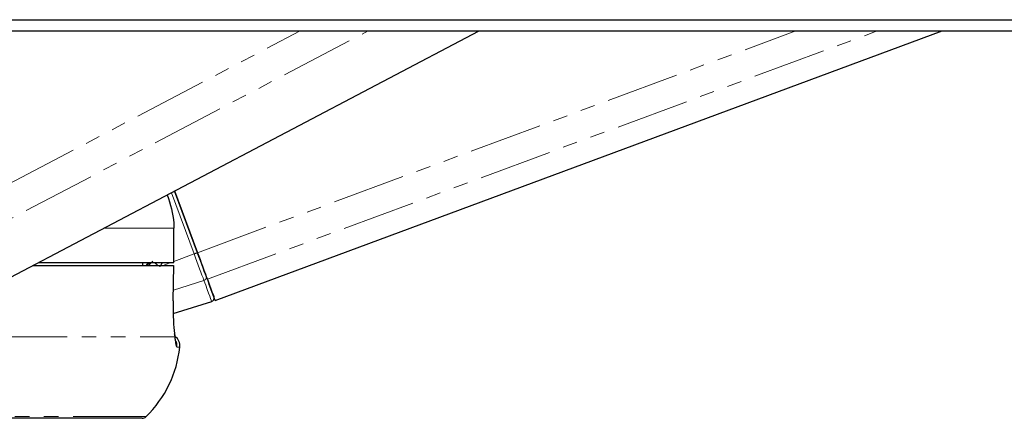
# Paper-space layout 'Inground Anchor' of a CAD drawing. Header units: millimetres. Extents: x 262 to 9484, y 125 to 8141.
# Tile 49 of 53: x 7545 to 7631, y 2900 to 2935. Entities that reach past the tile are written whole.
import ezdxf

# ---------------------------------------------------------------- set-up
doc = ezdxf.new("R2010")
doc.units = ezdxf.units.MM
doc.linetypes.add('PHANTOM', pattern=[12.7, 6.35, -1.27, 1.27, -1.27, 1.27, -1.27])

psp = doc.layouts.new('Inground Anchor')

# ---------------------------------------------------------------- linework, layer by layer
at = {"color": 8, "linetype": 'PHANTOM', "lineweight": 18}
for p, q in [((7532.894, 2914.871), (7569.495, 2934.1)), ((7534.408, 2912.562), (7575.404, 2934.1)), ((7560.566, 2914.809), (7612.613, 2934.1)), ((7561.422, 2912.499), (7619.701, 2934.1)), ((7560.27, 2914.699), (7558.294, 2920.031)), ((7552.436, 2916.953), (7558.505, 2916.953)), ((7558.505, 2916.953), (7558.505, 2913.953)), ((7556.288, 2913.703), (7556.672, 2914.076)), ((7558.514, 2914.048), (7560.27, 2914.699)), ((7556.45, 2913.953), (7556.384, 2913.863)), ((7557.584, 2913.703), (7558.258, 2913.953)), ((7558.466, 2911.545), (7561.121, 2912.402)), ((7542.873, 2907.503), (7558.59, 2907.503)), ((7558.775, 2906.595), (7559.027, 2906.595)), ((7556.096, 2900.547), (7484.193, 2900.547))]:
    psp.add_line(p, q, dxfattribs=at)
at = {"color": 7, "linetype": 'Continuous', "lineweight": 25}
for p, q in [((7541.667, 2911.295), (7585.074, 2934.1)), ((7562.1, 2910.663), (7625.333, 2934.1)), ((7560.566, 2914.809), (7558.576, 2920.179)), ((7558.576, 2920.179), (7560.566, 2914.808)), ((7558.514, 2916.953), (7558.505, 2916.953)), ((7558.514, 2913.953), (7558.514, 2916.953)), ((7546.25, 2913.703), (7558.49, 2913.703)), ((7546.745, 2913.953), (7558.505, 2913.953)), ((7555.775, 2913.953), (7555.77, 2913.703)), ((7558.452, 2910.618), (7558.499, 2913.703)), ((7558.484, 2913.703), (7558.49, 2913.703)), ((7558.505, 2913.953), (7558.514, 2913.953)), ((7558.443, 2910.616), (7558.452, 2910.618)), ((7558.453, 2909.524), (7561.798, 2910.568)), ((7555.746, 2900.403), (7484.193, 2900.403))]:
    psp.add_line(p, q, dxfattribs=at)
at = {"color": 7, "linetype": 'Continuous', "lineweight": 25, "flags": 128}
for points in [[(7539.355, 2935.078), (7547.114, 2935.078), (7550.993, 2935.078), (7558.752, 2935.078), (7562.631, 2935.078), (7570.39, 2935.078), (7574.269, 2935.078), (7578.149, 2935.078), (7585.907, 2935.078), (7589.787, 2935.078), (7597.546, 2935.078), (7601.425, 2935.078), (7609.184, 2935.078), (7613.063, 2935.078), (7620.822, 2935.078), (7624.701, 2935.078), (7628.581, 2935.078), (7636.339, 2935.078)], [(7540.444, 2934.1), (7548.202, 2934.1), (7552.082, 2934.1), (7555.961, 2934.1), (7563.72, 2934.1), (7567.599, 2934.1), (7575.358, 2934.1), (7579.237, 2934.1), (7586.996, 2934.1), (7590.875, 2934.1), (7594.755, 2934.1), (7602.514, 2934.1), (7606.393, 2934.1), (7614.152, 2934.1), (7618.031, 2934.1), (7625.79, 2934.1), (7629.669, 2934.1), (7637.428, 2934.1)], [(7561.422, 2912.499), (7561.344, 2912.709), (7561.255, 2912.949), (7561.156, 2913.216), (7561.049, 2913.506), (7560.935, 2913.815), (7560.815, 2914.138), (7560.691, 2914.471), (7560.566, 2914.809)], [(7560.566, 2914.808), (7560.678, 2914.506), (7560.789, 2914.209), (7560.896, 2913.92), (7560.998, 2913.643), (7561.094, 2913.384), (7561.183, 2913.145), (7561.262, 2912.93), (7561.332, 2912.742)], [(7556.239, 2913.821), (7556.135, 2913.726), (7556.109, 2913.703)], [(7561.332, 2912.742), (7561.482, 2912.335), (7561.615, 2911.977), (7561.728, 2911.671), (7561.822, 2911.417), (7561.895, 2911.218), (7561.948, 2911.075), (7561.979, 2910.989), (7561.99, 2910.959)]]:
    psp.add_lwpolyline(points, dxfattribs=at)
at = {"color": 8, "linetype": 'PHANTOM', "lineweight": 18, "flags": 128}
for points in [[(7561.121, 2912.402), (7561.044, 2912.611), (7560.955, 2912.85), (7560.857, 2913.115), (7560.75, 2913.404), (7560.636, 2913.711), (7560.517, 2914.032), (7560.395, 2914.363), (7560.27, 2914.699)], [(7556.336, 2913.953), (7556.315, 2913.915), (7556.239, 2913.821)], [(7558.49, 2913.703), (7558.46, 2911.704), (7558.443, 2910.616)], [(7561.798, 2910.568), (7561.787, 2910.599), (7561.754, 2910.688), (7561.7, 2910.835), (7561.625, 2911.04), (7561.529, 2911.3), (7561.412, 2911.615), (7561.276, 2911.983), (7561.121, 2912.402)]]:
    psp.add_lwpolyline(points, dxfattribs=at)
at = {"color": 8, "linetype": 'PHANTOM', "lineweight": 18}
for centre, radius, start, end in [((7585.245, 2847.555), 71.639, 110.1505, 110.40289), ((7596.392, 2952.947), 56.063, 224.07048, 224.25798), ((7563.444, 2922.115), 10.521, 230.87425, 233.08485), ((7561.06, 2912.675), 0.28, 282.68196, 13.78309), ((7557.778, 2906.703), 1.003, 353.80098, 24.46857)]:
    psp.add_arc(centre, radius, start, end, dxfattribs=at)
at = {"color": 7, "linetype": 'Continuous', "lineweight": 25}
for centre, radius, start, end in [((7112.818, 2745.85), 478.558, 20.14482, 20.37916), ((7561.709, 2910.855), 0.3, 287.33754, 20.33758), ((7558.033, 2906.703), 1, 353.7838, 54.19432), ((7549.086, 2907.678), 10, 314.51166, 353.7838), ((7555.746, 2900.903), 0.5, 270, 314.51166)]:
    psp.add_arc(centre, radius, start, end, dxfattribs=at)
at = {"color": 8, "linetype": 'PHANTOM', "lineweight": 18}
psp.add_ellipse((7554.306, 2915.781), major_axis=(2.207, 2.959), ratio=0.999936, start_param=4.717616, end_param=4.835231, dxfattribs=at)
at = {"color": 7, "linetype": 'Continuous', "lineweight": 25}
for points, knots in [([(7557.934, 2919.842), (7558.191, 2919.03), (7558.49, 2918.08), (7558.503, 2917.095), (7558.505, 2916.953)], [0, 0, 0, 0, 0.855667, 1, 1, 1, 1]), ([(7558.443, 2910.616), (7558.441, 2910.35), (7558.436, 2909.635), (7558.481, 2908.535), (7558.548, 2907.821), (7558.587, 2907.525), (7558.59, 2907.503)], [0, 0, 0, 0, 0.220493, 0.593656, 0.970348, 1, 1, 1, 1]), ([(7558.67, 2907.107), (7558.67, 2907.106), (7558.671, 2907.103), (7558.641, 2907.253), (7558.614, 2907.469), (7558.581, 2907.702), (7558.573, 2907.759)], [0, 0, 0, 0, 0.10859, 0.406674, 0.853374, 1, 1, 1, 1])]:
    psp.add_open_spline(points, degree=3, knots=knots, dxfattribs=at)
at = {"color": 8, "linetype": 'PHANTOM', "lineweight": 18}
for points, knots in [([(7556.384, 2913.863), (7556.351, 2913.853), (7556.303, 2913.839), (7556.254, 2913.826), (7556.239, 2913.821)], [0, 0, 0, 0, 0.698757, 1, 1, 1, 1]), ([(7558.59, 2907.503), (7558.618, 2907.25), (7558.677, 2906.729), (7558.742, 2906.641), (7558.775, 2906.595)], [0, 0, 0, 0, 0.485349, 1, 1, 1, 1])]:
    psp.add_open_spline(points, degree=3, knots=knots, dxfattribs=at)

doc.saveas('drawing.dxf')
